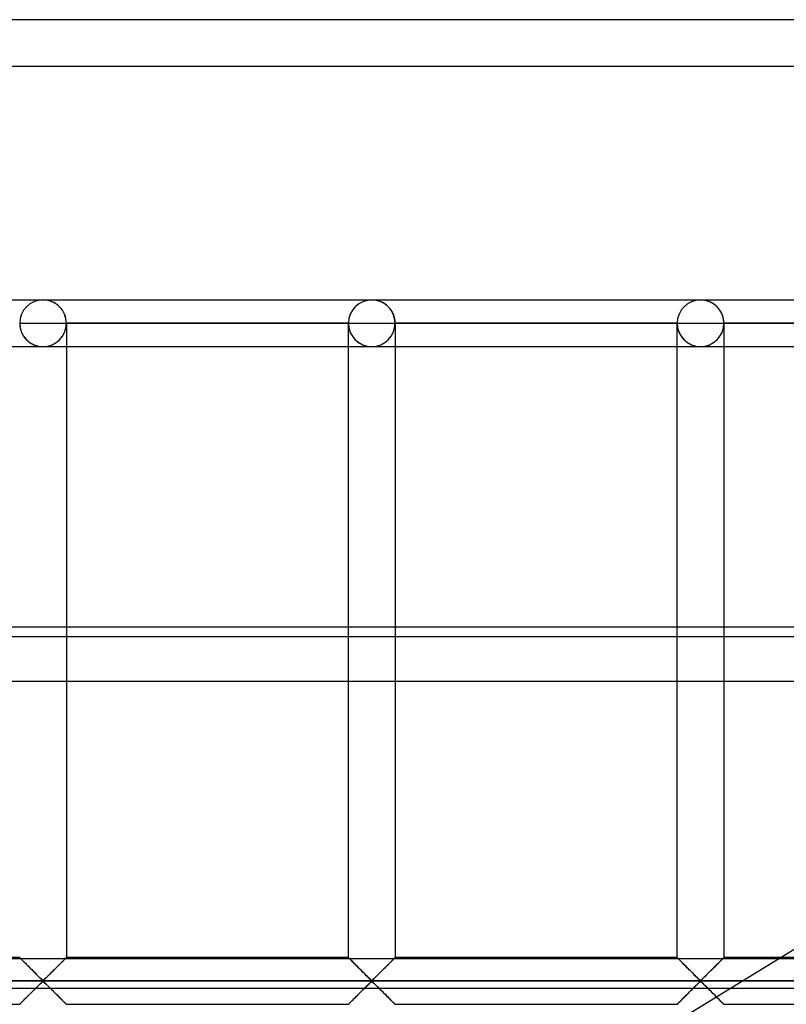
# Model space of a CAD drawing. Header units: millimetres. Extents: x -455 to 455, y -455 to 455.
# Tile 55 of 57: x 209 to 291, y 350 to 455. Entities that reach past the tile are written whole.
import ezdxf

# ---------------------------------------------------------------- set-up
doc = ezdxf.new("R2010")
doc.units = ezdxf.units.MM
doc.layers.add('MAIN-1', color=7, linetype='Continuous')
doc.layers.add('MAIN-2', color=7, linetype='Continuous')

msp = doc.modelspace()

# ---------------------------------------------------------------- linework, layer by layer
at = {"layer": 'MAIN-1'}
for p, q in [((455, 455), (-455, 455)), ((-390, 390), (390, 390)), ((387.5, 388.92), (-387.5, 388.92)), ((-387.5, 354.49), (387.5, 354.49))]:
    msp.add_line(p, q, dxfattribs=at)
at = {"layer": 'MAIN-2'}
for p, q in [((450, 450), (-450, 450)), ((176.04, 425), (211.25, 425)), ((176.04, 425), (211.25, 425)), ((211.25, 425), (246.46, 425)), ((211.25, 425), (246.46, 425)), ((246.46, 425), (281.67, 425)), ((246.46, 425), (281.67, 425)), ((281.67, 425), (316.88, 425)), ((281.67, 425), (316.88, 425)), ((208.75, 422.5), (211.25, 422.5)), ((211.25, 422.5), (213.75, 422.5)), ((213.75, 422.5), (213.75, 422.5)), ((213.75, 422.5), (213.75, 354.58)), ((213.75, 422.5), (213.75, 422.5)), ((243.96, 422.5), (213.75, 422.5)), ((213.75, 422.5), (243.96, 422.5)), ((213.75, 422.5), (213.75, 422.5)), ((243.96, 422.5), (213.75, 422.5)), ((213.75, 422.5), (243.96, 422.5)), ((243.96, 422.5), (243.96, 422.5)), ((243.96, 354.58), (243.96, 422.5)), ((243.96, 422.5), (243.96, 422.5)), ((243.96, 422.5), (243.96, 422.5)), ((243.96, 422.5), (246.46, 422.5)), ((246.46, 422.5), (248.96, 422.5)), ((248.96, 422.5), (248.96, 422.5)), ((248.96, 422.5), (248.96, 354.58)), ((248.96, 422.5), (248.96, 422.5)), ((279.17, 422.5), (248.96, 422.5)), ((248.96, 422.5), (279.17, 422.5)), ((248.96, 422.5), (248.96, 422.5)), ((279.17, 422.5), (248.96, 422.5)), ((248.96, 422.5), (279.17, 422.5)), ((279.17, 422.5), (279.17, 422.5)), ((279.17, 354.58), (279.17, 422.5)), ((279.17, 422.5), (279.17, 422.5)), ((279.17, 422.5), (279.17, 422.5)), ((279.17, 422.5), (281.67, 422.5)), ((281.67, 422.5), (284.17, 422.5)), ((284.17, 422.5), (284.17, 422.5)), ((284.17, 422.5), (284.17, 354.58)), ((284.17, 422.5), (284.17, 422.5)), ((314.38, 422.5), (284.17, 422.5)), ((284.17, 422.5), (314.38, 422.5)), ((284.17, 422.5), (284.17, 422.5)), ((314.38, 422.5), (284.17, 422.5)), ((284.17, 422.5), (314.38, 422.5)), ((176.04, 420), (211.25, 420)), ((176.04, 420), (211.25, 420)), ((211.25, 420), (246.46, 420)), ((211.25, 420), (246.46, 420)), ((246.46, 420), (281.67, 420)), ((246.46, 420), (281.67, 420)), ((281.67, 420), (316.88, 420)), ((281.67, 420), (316.88, 420)), ((-387.5, 384.17), (387.5, 384.17)), ((227.92, 316.47), (330.07, 378.97)), ((208.75, 354.58), (178.54, 354.58)), ((208.76, 354.58), (208.75, 354.58)), ((208.75, 354.58), (208.76, 354.58)), ((208.77, 354.57), (208.76, 354.58)), ((208.76, 354.58), (208.78, 354.56)), ((208.79, 354.54), (208.77, 354.57)), ((208.78, 354.56), (208.81, 354.52)), ((208.82, 354.51), (208.79, 354.54)), ((208.81, 354.52), (208.86, 354.47)), ((208.86, 354.47), (208.82, 354.51)), ((208.91, 354.43), (208.86, 354.47)), ((208.86, 354.47), (208.92, 354.42)), ((208.96, 354.37), (208.91, 354.43)), ((208.92, 354.42), (208.99, 354.34)), ((209.02, 354.31), (208.96, 354.37)), ((208.99, 354.34), (209.07, 354.26)), ((209.09, 354.24), (209.02, 354.31)), ((209.07, 354.26), (209.16, 354.17)), ((209.17, 354.17), (209.09, 354.24)), ((213.41, 354.24), (213.33, 354.17)), ((213.34, 354.17), (213.39, 354.22)), ((213.39, 354.22), (213.44, 354.27)), ((213.48, 354.31), (213.41, 354.24)), ((213.44, 354.27), (213.49, 354.32)), ((213.54, 354.37), (213.48, 354.31)), ((213.49, 354.32), (213.53, 354.36)), ((213.53, 354.36), (213.57, 354.4)), ((213.59, 354.43), (213.54, 354.37)), ((213.57, 354.4), (213.61, 354.44)), ((213.64, 354.47), (213.59, 354.43)), ((213.61, 354.44), (213.64, 354.47)), ((213.68, 354.51), (213.64, 354.47)), ((213.64, 354.47), (213.67, 354.5)), ((213.67, 354.5), (213.69, 354.53)), ((213.71, 354.54), (213.68, 354.51)), ((213.69, 354.53), (213.71, 354.55)), ((213.73, 354.57), (213.71, 354.54)), ((213.71, 354.55), (213.73, 354.56)), ((213.74, 354.58), (213.73, 354.57)), ((213.73, 354.56), (213.74, 354.57)), ((213.75, 354.58), (213.74, 354.58)), ((213.74, 354.57), (213.75, 354.58)), ((213.75, 354.58), (213.75, 354.58)), ((243.96, 354.58), (213.75, 354.58)), ((243.98, 354.57), (243.96, 354.58)), ((243.96, 354.58), (243.96, 354.58)), ((243.96, 354.58), (243.97, 354.58)), ((243.97, 354.58), (243.99, 354.56)), ((244, 354.54), (243.98, 354.57)), ((243.99, 354.56), (244.02, 354.52)), ((244.03, 354.51), (244, 354.54)), ((244.02, 354.52), (244.07, 354.47)), ((244.07, 354.47), (244.03, 354.51)), ((244.12, 354.43), (244.07, 354.47)), ((244.07, 354.47), (244.13, 354.42)), ((244.17, 354.37), (244.12, 354.43)), ((244.13, 354.42), (244.2, 354.34)), ((244.23, 354.31), (244.17, 354.37)), ((244.2, 354.34), (244.28, 354.26)), ((244.3, 354.24), (244.23, 354.31)), ((244.28, 354.26), (244.37, 354.17)), ((244.37, 354.17), (244.3, 354.24)), ((248.62, 354.24), (248.54, 354.17)), ((248.54, 354.17), (248.6, 354.22)), ((248.6, 354.22), (248.65, 354.27)), ((248.68, 354.31), (248.62, 354.24)), ((248.65, 354.27), (248.69, 354.32)), ((248.75, 354.37), (248.68, 354.31)), ((248.69, 354.32), (248.74, 354.36)), ((248.74, 354.36), (248.78, 354.4)), ((248.8, 354.43), (248.75, 354.37)), ((248.78, 354.4), (248.81, 354.44)), ((248.85, 354.47), (248.8, 354.43)), ((248.81, 354.44), (248.85, 354.47)), ((248.89, 354.51), (248.85, 354.47)), ((248.85, 354.47), (248.88, 354.5)), ((248.88, 354.5), (248.9, 354.53)), ((248.92, 354.54), (248.89, 354.51)), ((248.9, 354.53), (248.92, 354.55)), ((248.94, 354.57), (248.92, 354.54)), ((248.92, 354.55), (248.94, 354.56)), ((248.95, 354.58), (248.94, 354.57)), ((248.94, 354.56), (248.95, 354.57)), ((248.96, 354.58), (248.95, 354.58)), ((248.95, 354.57), (248.96, 354.58)), ((248.96, 354.58), (248.96, 354.58)), ((279.17, 354.58), (248.96, 354.58)), ((279.19, 354.57), (279.17, 354.58)), ((279.17, 354.58), (279.17, 354.58)), ((279.17, 354.58), (279.17, 354.58)), ((279.17, 354.58), (279.2, 354.56)), ((279.21, 354.54), (279.19, 354.57)), ((279.2, 354.56), (279.23, 354.52)), ((279.24, 354.51), (279.21, 354.54)), ((279.23, 354.52), (279.28, 354.47)), ((279.28, 354.47), (279.24, 354.51)), ((279.33, 354.43), (279.28, 354.47)), ((279.28, 354.47), (279.34, 354.42)), ((279.38, 354.37), (279.33, 354.43)), ((279.34, 354.42), (279.41, 354.34)), ((279.44, 354.31), (279.38, 354.37)), ((279.41, 354.34), (279.49, 354.26)), ((279.51, 354.24), (279.44, 354.31)), ((279.49, 354.26), (279.58, 354.17)), ((279.58, 354.17), (279.51, 354.24)), ((283.82, 354.24), (283.75, 354.17)), ((283.75, 354.17), (283.81, 354.22)), ((283.81, 354.22), (283.86, 354.27)), ((283.89, 354.31), (283.82, 354.24)), ((283.86, 354.27), (283.9, 354.32)), ((283.95, 354.37), (283.89, 354.31)), ((283.9, 354.32), (283.95, 354.36)), ((284.01, 354.43), (283.95, 354.37)), ((283.95, 354.36), (283.99, 354.4)), ((283.99, 354.4), (284.02, 354.44)), ((284.06, 354.47), (284.01, 354.43)), ((284.02, 354.44), (284.06, 354.47)), ((284.09, 354.51), (284.06, 354.47)), ((284.06, 354.47), (284.08, 354.5)), ((284.08, 354.5), (284.11, 354.53)), ((284.13, 354.54), (284.09, 354.51)), ((284.11, 354.53), (284.13, 354.55)), ((284.15, 354.57), (284.13, 354.54)), ((284.13, 354.55), (284.15, 354.56)), ((284.16, 354.58), (284.15, 354.57)), ((284.15, 354.56), (284.16, 354.57)), ((284.17, 354.58), (284.16, 354.58)), ((284.16, 354.57), (284.16, 354.58)), ((284.16, 354.58), (284.17, 354.58)), ((314.38, 354.58), (284.17, 354.58)), ((209.16, 354.17), (209.26, 354.08)), ((209.24, 354.09), (209.17, 354.17)), ((209.32, 354.01), (209.24, 354.09)), ((209.26, 354.08), (209.36, 353.98)), ((209.41, 353.93), (209.32, 354.01)), ((209.36, 353.98), (209.46, 353.87)), ((209.49, 353.84), (209.41, 353.93)), ((209.46, 353.87), (209.57, 353.76)), ((209.58, 353.75), (209.49, 353.84)), ((209.57, 353.76), (209.68, 353.65)), ((209.67, 353.66), (209.58, 353.75)), ((209.77, 353.57), (209.67, 353.66)), ((209.68, 353.65), (209.8, 353.53)), ((209.86, 353.47), (209.77, 353.57)), ((209.8, 353.53), (209.92, 353.42)), ((209.96, 353.38), (209.86, 353.47)), ((209.92, 353.42), (210.04, 353.3)), ((210.05, 353.28), (209.96, 353.38)), ((210.04, 353.3), (210.16, 353.18)), ((210.15, 353.19), (210.05, 353.28)), ((210.25, 353.09), (210.15, 353.19)), ((210.16, 353.18), (210.28, 353.06)), ((212.24, 353.08), (212.31, 353.15)), ((212.35, 353.19), (212.25, 353.09)), ((212.31, 353.15), (212.38, 353.22)), ((212.45, 353.28), (212.35, 353.19)), ((212.38, 353.22), (212.45, 353.29)), ((212.54, 353.38), (212.45, 353.28)), ((212.45, 353.29), (212.52, 353.36)), ((212.52, 353.36), (212.59, 353.42)), ((212.64, 353.47), (212.54, 353.38)), ((212.59, 353.42), (212.66, 353.49)), ((212.73, 353.57), (212.64, 353.47)), ((212.66, 353.49), (212.72, 353.56)), ((212.72, 353.56), (212.79, 353.63)), ((212.83, 353.66), (212.73, 353.57)), ((212.79, 353.63), (212.86, 353.69)), ((212.92, 353.75), (212.83, 353.66)), ((212.86, 353.69), (212.92, 353.76)), ((213.01, 353.84), (212.92, 353.75)), ((212.92, 353.76), (212.98, 353.82)), ((212.98, 353.82), (213.05, 353.88)), ((213.09, 353.93), (213.01, 353.84)), ((213.05, 353.88), (213.11, 353.94)), ((213.18, 354.01), (213.09, 353.93)), ((213.11, 353.94), (213.17, 354)), ((213.17, 354), (213.22, 354.06)), ((213.26, 354.09), (213.18, 354.01)), ((213.22, 354.06), (213.28, 354.12)), ((213.33, 354.17), (213.26, 354.09)), ((213.28, 354.12), (213.34, 354.17)), ((244.45, 354.09), (244.37, 354.17)), ((244.37, 354.17), (244.46, 354.08)), ((244.53, 354.01), (244.45, 354.09)), ((244.46, 354.08), (244.57, 353.98)), ((244.62, 353.93), (244.53, 354.01)), ((244.57, 353.98), (244.67, 353.87)), ((244.7, 353.84), (244.62, 353.93)), ((244.67, 353.87), (244.78, 353.76)), ((244.79, 353.75), (244.7, 353.84)), ((244.78, 353.76), (244.89, 353.65)), ((244.88, 353.66), (244.79, 353.75)), ((244.97, 353.57), (244.88, 353.66)), ((244.89, 353.65), (245.01, 353.53)), ((245.07, 353.47), (244.97, 353.57)), ((245.01, 353.53), (245.13, 353.42)), ((245.16, 353.38), (245.07, 353.47)), ((245.13, 353.42), (245.25, 353.3)), ((245.26, 353.28), (245.16, 353.38)), ((245.25, 353.3), (245.37, 353.18)), ((245.36, 353.19), (245.26, 353.28)), ((245.45, 353.09), (245.36, 353.19)), ((245.37, 353.18), (245.49, 353.06)), ((247.45, 353.08), (247.52, 353.15)), ((247.56, 353.19), (247.46, 353.09)), ((247.52, 353.15), (247.59, 353.22)), ((247.66, 353.28), (247.56, 353.19)), ((247.59, 353.22), (247.66, 353.29)), ((247.75, 353.38), (247.66, 353.28)), ((247.66, 353.29), (247.73, 353.36)), ((247.73, 353.36), (247.8, 353.42)), ((247.85, 353.47), (247.75, 353.38)), ((247.8, 353.42), (247.87, 353.49)), ((247.94, 353.57), (247.85, 353.47)), ((247.87, 353.49), (247.93, 353.56)), ((247.93, 353.56), (248, 353.63)), ((248.04, 353.66), (247.94, 353.57)), ((248, 353.63), (248.07, 353.69)), ((248.13, 353.75), (248.04, 353.66)), ((248.07, 353.69), (248.13, 353.76)), ((248.21, 353.84), (248.13, 353.75)), ((248.13, 353.76), (248.19, 353.82)), ((248.19, 353.82), (248.25, 353.88)), ((248.3, 353.93), (248.21, 353.84)), ((248.25, 353.88), (248.31, 353.94)), ((248.38, 354.01), (248.3, 353.93)), ((248.31, 353.94), (248.37, 354)), ((248.37, 354), (248.43, 354.06)), ((248.47, 354.09), (248.38, 354.01)), ((248.43, 354.06), (248.49, 354.12)), ((248.54, 354.17), (248.47, 354.09)), ((248.49, 354.12), (248.54, 354.17)), ((279.66, 354.09), (279.58, 354.17)), ((279.58, 354.17), (279.67, 354.08)), ((279.74, 354.01), (279.66, 354.09)), ((279.67, 354.08), (279.77, 353.98)), ((279.82, 353.93), (279.74, 354.01)), ((279.77, 353.98), (279.88, 353.87)), ((279.91, 353.84), (279.82, 353.93)), ((279.88, 353.87), (279.99, 353.76)), ((280, 353.75), (279.91, 353.84)), ((279.99, 353.76), (280.1, 353.65)), ((280.09, 353.66), (280, 353.75)), ((280.18, 353.57), (280.09, 353.66)), ((280.1, 353.65), (280.22, 353.53)), ((280.28, 353.47), (280.18, 353.57)), ((280.22, 353.53), (280.34, 353.42)), ((280.37, 353.38), (280.28, 353.47)), ((280.34, 353.42), (280.46, 353.3)), ((280.47, 353.28), (280.37, 353.38)), ((280.46, 353.3), (280.58, 353.18)), ((280.57, 353.19), (280.47, 353.28)), ((280.66, 353.09), (280.57, 353.19)), ((280.58, 353.18), (280.7, 353.06)), ((282.66, 353.08), (282.73, 353.15)), ((282.77, 353.19), (282.67, 353.09)), ((282.73, 353.15), (282.8, 353.22)), ((282.86, 353.28), (282.77, 353.19)), ((282.8, 353.22), (282.87, 353.29)), ((282.96, 353.38), (282.86, 353.28)), ((282.87, 353.29), (282.94, 353.36)), ((282.94, 353.36), (283.01, 353.42)), ((283.06, 353.47), (282.96, 353.38)), ((283.01, 353.42), (283.07, 353.49)), ((283.15, 353.57), (283.06, 353.47)), ((283.07, 353.49), (283.14, 353.56)), ((283.14, 353.56), (283.21, 353.63)), ((283.24, 353.66), (283.15, 353.57)), ((283.21, 353.63), (283.27, 353.69)), ((283.33, 353.75), (283.24, 353.66)), ((283.27, 353.69), (283.34, 353.76)), ((283.42, 353.84), (283.33, 353.75)), ((283.34, 353.76), (283.4, 353.82)), ((283.4, 353.82), (283.46, 353.88)), ((283.51, 353.93), (283.42, 353.84)), ((283.46, 353.88), (283.52, 353.94)), ((283.59, 354.01), (283.51, 353.93)), ((283.52, 353.94), (283.58, 354)), ((283.58, 354), (283.64, 354.06)), ((283.67, 354.09), (283.59, 354.01)), ((283.64, 354.06), (283.7, 354.12)), ((283.75, 354.17), (283.67, 354.09)), ((283.7, 354.12), (283.75, 354.17)), ((210.34, 352.99), (210.25, 353.09)), ((210.28, 353.06), (210.4, 352.94)), ((210.44, 352.9), (210.34, 352.99)), ((210.4, 352.94), (210.51, 352.82)), ((210.53, 352.81), (210.44, 352.9)), ((210.51, 352.82), (210.63, 352.71)), ((210.62, 352.72), (210.53, 352.81)), ((210.71, 352.63), (210.62, 352.72)), ((210.63, 352.71), (210.74, 352.6)), ((210.8, 352.54), (210.71, 352.63)), ((210.74, 352.6), (210.85, 352.49)), ((210.88, 352.46), (210.8, 352.54)), ((210.85, 352.49), (210.95, 352.39)), ((210.96, 352.38), (210.88, 352.46)), ((210.95, 352.39), (211.04, 352.3)), ((211.04, 352.3), (210.96, 352.38)), ((211.12, 352.23), (211.04, 352.3)), ((211.04, 352.3), (211.14, 352.22)), ((211.19, 352.17), (211.12, 352.23)), ((211.14, 352.22), (211.25, 352.15)), ((211.31, 352.17), (211.19, 352.17)), ((211.25, 352.15), (211.32, 352.19)), ((211.38, 352.23), (211.31, 352.17)), ((211.32, 352.19), (211.38, 352.23)), ((211.46, 352.3), (211.38, 352.23)), ((211.38, 352.23), (211.43, 352.28)), ((211.43, 352.28), (211.48, 352.33)), ((211.54, 352.38), (211.46, 352.3)), ((211.48, 352.33), (211.54, 352.38)), ((211.62, 352.46), (211.54, 352.38)), ((211.54, 352.38), (211.6, 352.44)), ((211.6, 352.44), (211.66, 352.5)), ((211.7, 352.54), (211.62, 352.46)), ((211.66, 352.5), (211.72, 352.56)), ((211.79, 352.63), (211.7, 352.54)), ((211.72, 352.56), (211.78, 352.62)), ((211.78, 352.62), (211.84, 352.68)), ((211.88, 352.72), (211.79, 352.63)), ((211.84, 352.68), (211.91, 352.75)), ((211.97, 352.81), (211.88, 352.72)), ((211.91, 352.75), (211.98, 352.81)), ((212.06, 352.9), (211.97, 352.81)), ((211.98, 352.81), (212.04, 352.88)), ((212.04, 352.88), (212.11, 352.94)), ((212.16, 352.99), (212.06, 352.9)), ((212.11, 352.94), (212.18, 353.01)), ((212.25, 353.09), (212.16, 352.99)), ((212.18, 353.01), (212.24, 353.08)), ((245.55, 352.99), (245.45, 353.09)), ((245.49, 353.06), (245.6, 352.94)), ((245.64, 352.9), (245.55, 352.99)), ((245.6, 352.94), (245.72, 352.82)), ((245.74, 352.81), (245.64, 352.9)), ((245.72, 352.82), (245.84, 352.71)), ((245.83, 352.72), (245.74, 352.81)), ((245.92, 352.63), (245.83, 352.72)), ((245.84, 352.71), (245.95, 352.6)), ((246.01, 352.54), (245.92, 352.63)), ((245.95, 352.6), (246.05, 352.49)), ((246.09, 352.46), (246.01, 352.54)), ((246.05, 352.49), (246.15, 352.39)), ((246.17, 352.38), (246.09, 352.46)), ((246.15, 352.39), (246.25, 352.3)), ((246.25, 352.3), (246.17, 352.38)), ((246.32, 352.23), (246.25, 352.3)), ((246.25, 352.3), (246.34, 352.22)), ((246.4, 352.17), (246.32, 352.23)), ((246.34, 352.22), (246.46, 352.15)), ((246.51, 352.17), (246.4, 352.17)), ((246.46, 352.15), (246.53, 352.19)), ((246.59, 352.23), (246.51, 352.17)), ((246.53, 352.19), (246.59, 352.23)), ((246.67, 352.3), (246.59, 352.23)), ((246.59, 352.23), (246.64, 352.28)), ((246.64, 352.28), (246.69, 352.33)), ((246.74, 352.38), (246.67, 352.3)), ((246.69, 352.33), (246.75, 352.38)), ((246.82, 352.46), (246.74, 352.38)), ((246.75, 352.38), (246.81, 352.44)), ((246.81, 352.44), (246.87, 352.5)), ((246.91, 352.54), (246.82, 352.46)), ((246.87, 352.5), (246.93, 352.56)), ((247, 352.63), (246.91, 352.54)), ((246.93, 352.56), (246.99, 352.62)), ((246.99, 352.62), (247.05, 352.68)), ((247.09, 352.72), (247, 352.63)), ((247.05, 352.68), (247.12, 352.75)), ((247.18, 352.81), (247.09, 352.72)), ((247.12, 352.75), (247.18, 352.81)), ((247.27, 352.9), (247.18, 352.81)), ((247.18, 352.81), (247.25, 352.88)), ((247.25, 352.88), (247.32, 352.94)), ((247.37, 352.99), (247.27, 352.9)), ((247.32, 352.94), (247.38, 353.01)), ((247.46, 353.09), (247.37, 352.99)), ((247.38, 353.01), (247.45, 353.08)), ((280.76, 352.99), (280.66, 353.09)), ((280.7, 353.06), (280.81, 352.94)), ((280.85, 352.9), (280.76, 352.99)), ((280.81, 352.94), (280.93, 352.82)), ((280.95, 352.81), (280.85, 352.9)), ((280.93, 352.82), (281.04, 352.71)), ((281.04, 352.72), (280.95, 352.81)), ((281.13, 352.63), (281.04, 352.72)), ((281.04, 352.71), (281.16, 352.6)), ((281.22, 352.54), (281.13, 352.63)), ((281.16, 352.6), (281.26, 352.49)), ((281.3, 352.46), (281.22, 352.54)), ((281.26, 352.49), (281.36, 352.39)), ((281.38, 352.38), (281.3, 352.46)), ((281.36, 352.39), (281.46, 352.3)), ((281.46, 352.3), (281.38, 352.38)), ((281.53, 352.23), (281.46, 352.3)), ((281.46, 352.3), (281.55, 352.22)), ((281.61, 352.17), (281.53, 352.23)), ((281.55, 352.22), (281.67, 352.15)), ((281.72, 352.17), (281.61, 352.17)), ((281.67, 352.15), (281.74, 352.19)), ((281.8, 352.23), (281.72, 352.17)), ((281.74, 352.19), (281.79, 352.23)), ((281.79, 352.23), (281.85, 352.28)), ((281.87, 352.3), (281.8, 352.23)), ((281.85, 352.28), (281.9, 352.33)), ((281.95, 352.38), (281.87, 352.3)), ((281.9, 352.33), (281.96, 352.38)), ((282.03, 352.46), (281.95, 352.38)), ((281.96, 352.38), (282.01, 352.44)), ((282.01, 352.44), (282.07, 352.5)), ((282.12, 352.54), (282.03, 352.46)), ((282.07, 352.5), (282.13, 352.56)), ((282.2, 352.63), (282.12, 352.54)), ((282.13, 352.56), (282.2, 352.62)), ((282.29, 352.72), (282.2, 352.63)), ((282.2, 352.62), (282.26, 352.68)), ((282.26, 352.68), (282.33, 352.75)), ((282.39, 352.81), (282.29, 352.72)), ((282.33, 352.75), (282.39, 352.81)), ((282.48, 352.9), (282.39, 352.81)), ((282.39, 352.81), (282.46, 352.88)), ((282.46, 352.88), (282.53, 352.94)), ((282.57, 352.99), (282.48, 352.9)), ((282.53, 352.94), (282.59, 353.01)), ((282.67, 353.09), (282.57, 352.99)), ((282.59, 353.01), (282.66, 353.08)), ((-422.5, 352.08), (422.5, 352.08)), ((420, 352.08), (-420, 352.08)), ((387.5, 351.28), (-387.5, 351.28)), ((210.15, 350.98), (210.25, 351.08)), ((210.26, 351.09), (210.19, 351.02)), ((210.25, 351.08), (210.34, 351.17)), ((210.32, 351.15), (210.26, 351.09)), ((210.39, 351.22), (210.32, 351.15)), ((210.34, 351.17), (210.44, 351.27)), ((210.46, 351.29), (210.39, 351.22)), ((210.44, 351.27), (210.53, 351.36)), ((210.52, 351.35), (210.46, 351.29)), ((210.59, 351.42), (210.52, 351.35)), ((210.53, 351.36), (210.62, 351.45)), ((210.66, 351.49), (210.59, 351.42)), ((210.62, 351.45), (210.71, 351.54)), ((210.72, 351.55), (210.66, 351.49)), ((210.71, 351.54), (210.8, 351.63)), ((210.78, 351.61), (210.72, 351.55)), ((210.84, 351.67), (210.78, 351.61)), ((210.8, 351.63), (210.88, 351.71)), ((210.9, 351.73), (210.84, 351.67)), ((210.88, 351.71), (210.96, 351.79)), ((210.96, 351.78), (210.9, 351.73)), ((210.96, 351.79), (211.04, 351.86)), ((211.02, 351.84), (210.96, 351.78)), ((211.07, 351.89), (211.02, 351.84)), ((211.04, 351.86), (211.12, 351.93)), ((211.12, 351.94), (211.07, 351.89)), ((211.12, 351.93), (211.19, 351.99)), ((211.18, 351.98), (211.12, 351.94)), ((211.25, 352.01), (211.18, 351.98)), ((211.19, 351.99), (211.31, 351.99)), ((211.36, 351.95), (211.25, 352.01)), ((211.31, 351.99), (211.38, 351.93)), ((211.46, 351.86), (211.36, 351.95)), ((211.38, 351.93), (211.46, 351.86)), ((211.46, 351.86), (211.54, 351.79)), ((211.55, 351.77), (211.46, 351.86)), ((211.54, 351.79), (211.62, 351.71)), ((211.65, 351.67), (211.55, 351.77)), ((211.62, 351.71), (211.7, 351.63)), ((211.76, 351.57), (211.65, 351.67)), ((211.7, 351.63), (211.79, 351.54)), ((211.87, 351.46), (211.76, 351.57)), ((211.79, 351.54), (211.88, 351.45)), ((211.99, 351.34), (211.87, 351.46)), ((211.88, 351.45), (211.97, 351.36)), ((211.97, 351.36), (212.06, 351.27)), ((212.1, 351.23), (211.99, 351.34)), ((212.06, 351.27), (212.16, 351.17)), ((212.22, 351.11), (212.1, 351.23)), ((212.16, 351.17), (212.25, 351.08)), ((212.34, 350.99), (212.22, 351.11)), ((212.25, 351.08), (212.35, 350.98)), ((245.36, 350.98), (245.45, 351.08)), ((245.46, 351.09), (245.4, 351.02)), ((245.45, 351.08), (245.55, 351.17)), ((245.53, 351.15), (245.46, 351.09)), ((245.6, 351.22), (245.53, 351.15)), ((245.55, 351.17), (245.64, 351.27)), ((245.67, 351.29), (245.6, 351.22)), ((245.64, 351.27), (245.74, 351.36)), ((245.73, 351.35), (245.67, 351.29)), ((245.8, 351.42), (245.73, 351.35)), ((245.74, 351.36), (245.83, 351.45)), ((245.86, 351.49), (245.8, 351.42)), ((245.83, 351.45), (245.92, 351.54)), ((245.93, 351.55), (245.86, 351.49)), ((245.92, 351.54), (246.01, 351.63)), ((245.99, 351.61), (245.93, 351.55)), ((246.05, 351.67), (245.99, 351.61)), ((246.01, 351.63), (246.09, 351.71)), ((246.11, 351.73), (246.05, 351.67)), ((246.09, 351.71), (246.17, 351.79)), ((246.17, 351.78), (246.11, 351.73)), ((246.17, 351.79), (246.25, 351.86)), ((246.22, 351.84), (246.17, 351.78)), ((246.28, 351.89), (246.22, 351.84)), ((246.25, 351.86), (246.32, 351.93)), ((246.33, 351.94), (246.28, 351.89)), ((246.32, 351.93), (246.4, 351.99)), ((246.39, 351.98), (246.33, 351.94)), ((246.46, 352.01), (246.39, 351.98)), ((246.4, 351.99), (246.51, 351.99)), ((246.57, 351.95), (246.46, 352.01)), ((246.51, 351.99), (246.59, 351.93)), ((246.67, 351.86), (246.57, 351.95)), ((246.59, 351.93), (246.67, 351.86)), ((246.67, 351.86), (246.74, 351.79)), ((246.76, 351.77), (246.67, 351.86)), ((246.74, 351.79), (246.82, 351.71)), ((246.86, 351.67), (246.76, 351.77)), ((246.82, 351.71), (246.91, 351.63)), ((246.97, 351.57), (246.86, 351.67)), ((246.91, 351.63), (247, 351.54)), ((247.08, 351.46), (246.97, 351.57)), ((247, 351.54), (247.09, 351.45)), ((247.2, 351.34), (247.08, 351.46)), ((247.09, 351.45), (247.18, 351.36)), ((247.18, 351.36), (247.27, 351.27)), ((247.31, 351.23), (247.2, 351.34)), ((247.27, 351.27), (247.37, 351.17)), ((247.43, 351.11), (247.31, 351.23)), ((247.37, 351.17), (247.46, 351.08)), ((247.55, 350.99), (247.43, 351.11)), ((247.46, 351.08), (247.56, 350.98)), ((280.57, 350.98), (280.66, 351.08)), ((280.67, 351.09), (280.6, 351.02)), ((280.66, 351.08), (280.76, 351.17)), ((280.74, 351.15), (280.67, 351.09)), ((280.81, 351.22), (280.74, 351.15)), ((280.76, 351.17), (280.85, 351.27)), ((280.88, 351.29), (280.81, 351.22)), ((280.85, 351.27), (280.95, 351.36)), ((280.94, 351.35), (280.88, 351.29)), ((281.01, 351.42), (280.94, 351.35)), ((280.95, 351.36), (281.04, 351.45)), ((281.07, 351.49), (281.01, 351.42)), ((281.04, 351.45), (281.13, 351.54)), ((281.14, 351.55), (281.07, 351.49)), ((281.13, 351.54), (281.22, 351.63)), ((281.2, 351.61), (281.14, 351.55)), ((281.26, 351.67), (281.2, 351.61)), ((281.22, 351.63), (281.3, 351.71)), ((281.32, 351.73), (281.26, 351.67)), ((281.3, 351.71), (281.38, 351.79)), ((281.38, 351.78), (281.32, 351.73)), ((281.38, 351.79), (281.46, 351.86)), ((281.43, 351.84), (281.38, 351.78)), ((281.49, 351.89), (281.43, 351.84)), ((281.46, 351.86), (281.53, 351.93)), ((281.54, 351.94), (281.49, 351.89)), ((281.53, 351.93), (281.61, 351.99)), ((281.59, 351.98), (281.54, 351.94)), ((281.67, 352.01), (281.59, 351.98)), ((281.61, 351.99), (281.72, 351.99)), ((281.78, 351.95), (281.67, 352.01)), ((281.72, 351.99), (281.8, 351.93)), ((281.87, 351.86), (281.78, 351.95)), ((281.8, 351.93), (281.87, 351.86)), ((281.87, 351.86), (281.95, 351.79)), ((281.97, 351.77), (281.87, 351.86)), ((281.95, 351.79), (282.03, 351.71)), ((282.07, 351.67), (281.97, 351.77)), ((282.03, 351.71), (282.12, 351.63)), ((282.18, 351.57), (282.07, 351.67)), ((282.12, 351.63), (282.2, 351.54)), ((282.29, 351.46), (282.18, 351.57)), ((282.2, 351.54), (282.29, 351.45)), ((282.4, 351.34), (282.29, 351.46)), ((282.29, 351.45), (282.39, 351.36)), ((282.39, 351.36), (282.48, 351.27)), ((282.52, 351.23), (282.4, 351.34)), ((282.48, 351.27), (282.57, 351.17)), ((282.64, 351.11), (282.52, 351.23)), ((282.57, 351.17), (282.67, 351.08)), ((282.76, 350.99), (282.64, 351.11)), ((282.67, 351.08), (282.77, 350.98)), ((209.09, 349.92), (209.17, 350)), ((209.16, 350), (209.11, 349.94)), ((209.22, 350.05), (209.16, 350)), ((209.17, 350), (209.24, 350.07)), ((209.28, 350.11), (209.22, 350.05)), ((209.24, 350.07), (209.32, 350.16)), ((209.33, 350.17), (209.28, 350.11)), ((209.32, 350.16), (209.41, 350.24)), ((209.39, 350.23), (209.33, 350.17)), ((209.45, 350.29), (209.39, 350.23)), ((209.41, 350.24), (209.49, 350.33)), ((209.52, 350.35), (209.45, 350.29)), ((209.49, 350.33), (209.58, 350.41)), ((209.58, 350.41), (209.52, 350.35)), ((209.58, 350.41), (209.67, 350.5)), ((209.64, 350.48), (209.58, 350.41)), ((209.71, 350.54), (209.64, 350.48)), ((209.67, 350.5), (209.77, 350.6)), ((209.78, 350.61), (209.71, 350.54)), ((209.77, 350.6), (209.86, 350.69)), ((209.84, 350.67), (209.78, 350.61)), ((209.91, 350.74), (209.84, 350.67)), ((209.86, 350.69), (209.96, 350.79)), ((209.98, 350.81), (209.91, 350.74)), ((209.96, 350.79), (210.05, 350.88)), ((210.05, 350.88), (209.98, 350.81)), ((210.05, 350.88), (210.15, 350.98)), ((210.12, 350.95), (210.05, 350.88)), ((210.19, 351.02), (210.12, 350.95)), ((212.46, 350.87), (212.34, 350.99)), ((212.35, 350.98), (212.45, 350.88)), ((212.45, 350.88), (212.54, 350.79)), ((212.58, 350.75), (212.46, 350.87)), ((212.54, 350.79), (212.64, 350.69)), ((212.7, 350.63), (212.58, 350.75)), ((212.64, 350.69), (212.73, 350.6)), ((212.82, 350.52), (212.7, 350.63)), ((212.73, 350.6), (212.83, 350.5)), ((212.93, 350.4), (212.82, 350.52)), ((212.83, 350.5), (212.92, 350.41)), ((212.92, 350.41), (213.01, 350.33)), ((213.04, 350.3), (212.93, 350.4)), ((213.01, 350.33), (213.09, 350.24)), ((213.14, 350.19), (213.04, 350.3)), ((213.09, 350.24), (213.18, 350.16)), ((213.24, 350.09), (213.14, 350.19)), ((213.18, 350.16), (213.26, 350.07)), ((213.34, 349.99), (213.24, 350.09)), ((213.26, 350.07), (213.33, 350)), ((213.33, 350), (213.41, 349.92)), ((213.43, 349.9), (213.34, 349.99)), ((244.3, 349.92), (244.37, 350)), ((244.37, 350), (244.32, 349.94)), ((244.37, 350), (244.45, 350.07)), ((244.43, 350.05), (244.37, 350)), ((244.48, 350.11), (244.43, 350.05)), ((244.45, 350.07), (244.53, 350.16)), ((244.54, 350.17), (244.48, 350.11)), ((244.53, 350.16), (244.62, 350.24)), ((244.6, 350.23), (244.54, 350.17)), ((244.66, 350.29), (244.6, 350.23)), ((244.62, 350.24), (244.7, 350.33)), ((244.72, 350.35), (244.66, 350.29)), ((244.7, 350.33), (244.79, 350.41)), ((244.79, 350.41), (244.72, 350.35)), ((244.79, 350.41), (244.88, 350.5)), ((244.85, 350.48), (244.79, 350.41)), ((244.92, 350.54), (244.85, 350.48)), ((244.88, 350.5), (244.97, 350.6)), ((244.98, 350.61), (244.92, 350.54)), ((244.97, 350.6), (245.07, 350.69)), ((245.05, 350.67), (244.98, 350.61)), ((245.12, 350.74), (245.05, 350.67)), ((245.07, 350.69), (245.16, 350.79)), ((245.19, 350.81), (245.12, 350.74)), ((245.16, 350.79), (245.26, 350.88)), ((245.26, 350.88), (245.19, 350.81)), ((245.26, 350.88), (245.36, 350.98)), ((245.33, 350.95), (245.26, 350.88)), ((245.4, 351.02), (245.33, 350.95)), ((247.67, 350.87), (247.55, 350.99)), ((247.56, 350.98), (247.66, 350.88)), ((247.66, 350.88), (247.75, 350.79)), ((247.79, 350.75), (247.67, 350.87)), ((247.75, 350.79), (247.85, 350.69)), ((247.91, 350.63), (247.79, 350.75)), ((247.85, 350.69), (247.94, 350.6)), ((248.02, 350.52), (247.91, 350.63)), ((247.94, 350.6), (248.04, 350.5)), ((248.14, 350.4), (248.02, 350.52)), ((248.04, 350.5), (248.13, 350.41)), ((248.13, 350.41), (248.21, 350.33)), ((248.24, 350.3), (248.14, 350.4)), ((248.21, 350.33), (248.3, 350.24)), ((248.35, 350.19), (248.24, 350.3)), ((248.3, 350.24), (248.38, 350.16)), ((248.45, 350.09), (248.35, 350.19)), ((248.38, 350.16), (248.47, 350.07)), ((248.55, 349.99), (248.45, 350.09)), ((248.47, 350.07), (248.54, 350)), ((248.54, 350), (248.62, 349.92)), ((248.64, 349.9), (248.55, 349.99)), ((279.51, 349.92), (279.58, 350)), ((279.58, 350), (279.53, 349.94)), ((279.58, 350), (279.66, 350.07)), ((279.64, 350.05), (279.58, 350)), ((279.69, 350.11), (279.64, 350.05)), ((279.66, 350.07), (279.74, 350.16)), ((279.75, 350.17), (279.69, 350.11)), ((279.74, 350.16), (279.82, 350.24)), ((279.81, 350.23), (279.75, 350.17)), ((279.87, 350.29), (279.81, 350.23)), ((279.82, 350.24), (279.91, 350.33)), ((279.93, 350.35), (279.87, 350.29)), ((279.91, 350.33), (280, 350.41)), ((280, 350.41), (279.93, 350.35)), ((280, 350.41), (280.09, 350.5)), ((280.06, 350.48), (280, 350.41)), ((280.13, 350.54), (280.06, 350.48)), ((280.09, 350.5), (280.18, 350.6)), ((280.19, 350.61), (280.13, 350.54)), ((280.18, 350.6), (280.28, 350.69)), ((280.26, 350.67), (280.19, 350.61)), ((280.33, 350.74), (280.26, 350.67)), ((280.28, 350.69), (280.37, 350.79)), ((280.4, 350.81), (280.33, 350.74)), ((280.37, 350.79), (280.47, 350.88)), ((280.47, 350.88), (280.4, 350.81)), ((280.47, 350.88), (280.57, 350.98)), ((280.53, 350.95), (280.47, 350.88)), ((280.6, 351.02), (280.53, 350.95)), ((282.88, 350.87), (282.76, 350.99)), ((282.77, 350.98), (282.86, 350.88)), ((282.86, 350.88), (282.96, 350.79)), ((283, 350.75), (282.88, 350.87)), ((282.96, 350.79), (283.06, 350.69)), ((283.12, 350.63), (283, 350.75)), ((283.06, 350.69), (283.15, 350.6)), ((283.23, 350.52), (283.12, 350.63)), ((283.15, 350.6), (283.24, 350.5)), ((283.34, 350.4), (283.23, 350.52)), ((283.24, 350.5), (283.33, 350.41)), ((283.33, 350.41), (283.42, 350.33)), ((283.45, 350.3), (283.34, 350.4)), ((283.42, 350.33), (283.51, 350.24)), ((283.56, 350.19), (283.45, 350.3)), ((283.51, 350.24), (283.59, 350.16)), ((283.66, 350.09), (283.56, 350.19)), ((283.59, 350.16), (283.67, 350.07)), ((283.76, 349.99), (283.66, 350.09)), ((283.67, 350.07), (283.75, 350)), ((283.75, 350), (283.82, 349.92)), ((283.85, 349.9), (283.76, 349.99)), ((208.75, 349.58), (178.54, 349.58)), ((208.75, 349.58), (208.76, 349.59)), ((208.76, 349.59), (208.75, 349.59)), ((208.75, 349.59), (208.75, 349.58)), ((208.76, 349.59), (208.77, 349.6)), ((208.77, 349.6), (208.76, 349.59)), ((208.77, 349.6), (208.79, 349.62)), ((208.79, 349.62), (208.77, 349.6)), ((208.79, 349.62), (208.82, 349.65)), ((208.81, 349.64), (208.79, 349.62)), ((208.83, 349.66), (208.81, 349.64)), ((208.82, 349.65), (208.86, 349.69)), ((208.86, 349.69), (208.83, 349.66)), ((208.86, 349.69), (208.91, 349.74)), ((208.89, 349.73), (208.86, 349.69)), ((208.93, 349.76), (208.89, 349.73)), ((208.91, 349.74), (208.96, 349.8)), ((208.97, 349.8), (208.93, 349.76)), ((208.96, 349.8), (209.02, 349.86)), ((209.01, 349.85), (208.97, 349.8)), ((209.06, 349.89), (209.01, 349.85)), ((209.02, 349.86), (209.09, 349.92)), ((209.11, 349.94), (209.06, 349.89)), ((213.41, 349.92), (213.48, 349.86)), ((213.51, 349.82), (213.43, 349.9)), ((213.48, 349.86), (213.54, 349.8)), ((213.58, 349.75), (213.51, 349.82)), ((213.54, 349.8), (213.59, 349.74)), ((213.64, 349.69), (213.58, 349.75)), ((213.59, 349.74), (213.64, 349.69)), ((213.64, 349.69), (213.68, 349.65)), ((213.69, 349.64), (213.64, 349.69)), ((213.68, 349.65), (213.71, 349.62)), ((213.72, 349.61), (213.69, 349.64)), ((213.71, 349.62), (213.73, 349.6)), ((213.74, 349.59), (213.72, 349.61)), ((213.73, 349.6), (213.74, 349.59)), ((213.74, 349.59), (213.75, 349.58)), ((213.75, 349.58), (213.74, 349.59)), ((243.96, 349.58), (213.75, 349.58)), ((243.96, 349.59), (243.98, 349.6)), ((243.96, 349.58), (243.96, 349.59)), ((243.97, 349.59), (243.96, 349.59)), ((243.96, 349.59), (243.96, 349.58)), ((243.98, 349.6), (243.97, 349.59)), ((243.98, 349.6), (244, 349.62)), ((244, 349.62), (243.98, 349.6)), ((244, 349.62), (244.03, 349.65)), ((244.02, 349.64), (244, 349.62)), ((244.04, 349.66), (244.02, 349.64)), ((244.03, 349.65), (244.07, 349.69)), ((244.07, 349.69), (244.04, 349.66)), ((244.07, 349.69), (244.12, 349.74)), ((244.1, 349.73), (244.07, 349.69)), ((244.14, 349.76), (244.1, 349.73)), ((244.12, 349.74), (244.17, 349.8)), ((244.18, 349.8), (244.14, 349.76)), ((244.17, 349.8), (244.23, 349.86)), ((244.22, 349.85), (244.18, 349.8)), ((244.27, 349.89), (244.22, 349.85)), ((244.23, 349.86), (244.3, 349.92)), ((244.32, 349.94), (244.27, 349.89)), ((248.62, 349.92), (248.68, 349.86)), ((248.72, 349.82), (248.64, 349.9)), ((248.68, 349.86), (248.75, 349.8)), ((248.79, 349.75), (248.72, 349.82)), ((248.75, 349.8), (248.8, 349.74)), ((248.85, 349.69), (248.79, 349.75)), ((248.8, 349.74), (248.85, 349.69)), ((248.85, 349.69), (248.89, 349.65)), ((248.9, 349.64), (248.85, 349.69)), ((248.89, 349.65), (248.92, 349.62)), ((248.93, 349.61), (248.9, 349.64)), ((248.92, 349.62), (248.94, 349.6)), ((248.95, 349.59), (248.93, 349.61)), ((248.94, 349.6), (248.95, 349.59)), ((248.95, 349.59), (248.96, 349.58)), ((248.96, 349.58), (248.95, 349.59)), ((279.17, 349.58), (248.96, 349.58)), ((279.17, 349.59), (279.19, 349.6)), ((279.17, 349.58), (279.17, 349.59)), ((279.18, 349.59), (279.17, 349.59)), ((279.17, 349.59), (279.17, 349.58)), ((279.19, 349.6), (279.18, 349.59)), ((279.19, 349.6), (279.21, 349.62)), ((279.2, 349.62), (279.19, 349.6)), ((279.22, 349.64), (279.2, 349.62)), ((279.21, 349.62), (279.24, 349.65)), ((279.25, 349.66), (279.22, 349.64)), ((279.24, 349.65), (279.28, 349.69)), ((279.28, 349.69), (279.25, 349.66)), ((279.28, 349.69), (279.33, 349.74)), ((279.31, 349.73), (279.28, 349.69)), ((279.35, 349.76), (279.31, 349.73)), ((279.33, 349.74), (279.38, 349.8)), ((279.39, 349.8), (279.35, 349.76)), ((279.38, 349.8), (279.44, 349.86)), ((279.43, 349.85), (279.39, 349.8)), ((279.48, 349.89), (279.43, 349.85)), ((279.44, 349.86), (279.51, 349.92)), ((279.53, 349.94), (279.48, 349.89)), ((283.82, 349.92), (283.89, 349.86)), ((283.93, 349.82), (283.85, 349.9)), ((283.89, 349.86), (283.95, 349.8)), ((284, 349.75), (283.93, 349.82)), ((283.95, 349.8), (284.01, 349.74)), ((284.06, 349.69), (284, 349.75)), ((284.01, 349.74), (284.06, 349.69)), ((284.06, 349.69), (284.09, 349.65)), ((284.1, 349.64), (284.06, 349.69)), ((284.09, 349.65), (284.13, 349.62)), ((284.14, 349.61), (284.1, 349.64)), ((284.13, 349.62), (284.15, 349.6)), ((284.16, 349.59), (284.14, 349.61)), ((284.15, 349.6), (284.16, 349.59)), ((284.16, 349.59), (284.17, 349.58)), ((284.17, 349.58), (284.16, 349.59)), ((314.38, 349.58), (284.17, 349.58))]:
    msp.add_line(p, q, dxfattribs=at)
for centre, start, end in [((211.25, 422.5), 0, 180), ((246.46, 422.5), 0, 180), ((281.67, 422.5), 0, 180), ((211.25, 422.5), 180, 0), ((246.46, 422.5), 180, 0), ((281.67, 422.5), 180, 0)]:
    msp.add_arc(centre, 2.5, start, end, dxfattribs=at)
for centre, major_axis, start_param, end_param in [((211.25, 422.5), (0, 2.5), 0, 1.570796), ((211.25, 422.5), (0, -2.5), 1.570796, 3.141593), ((246.46, 422.5), (0, 2.5), 0, 1.570796), ((246.46, 422.5), (0, -2.5), 1.570796, 3.141593), ((281.67, 422.5), (0, 2.5), 0, 1.570796), ((281.67, 422.5), (0, -2.5), 1.570796, 3.141593), ((211.25, 422.5), (0, 2.5), 1.570796, 3.141593), ((211.25, 422.5), (0, -2.5), 0, 1.570796), ((246.46, 422.5), (0, 2.5), 1.570796, 3.141593), ((246.46, 422.5), (0, -2.5), 0, 1.570796), ((281.67, 422.5), (0, 2.5), 1.570796, 3.141593), ((281.67, 422.5), (0, -2.5), 0, 1.570796)]:
    msp.add_ellipse(centre, major_axis=major_axis, ratio=1, start_param=start_param, end_param=end_param, dxfattribs=at)

doc.saveas('drawing.dxf')
